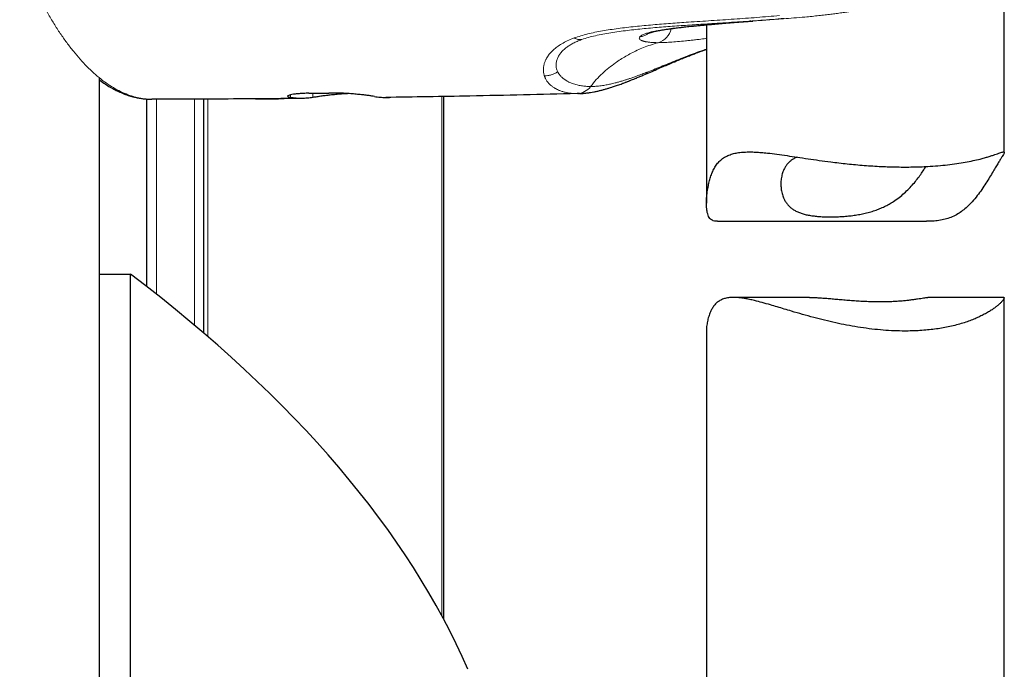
# Model space of a CAD drawing. Header units: millimetres. Extents: x 8 to 1010, y 12 to 2700.
# Tile 36 of 68: x 570 to 620, y 1511 to 1543. Entities that reach past the tile are written whole.
import ezdxf

# ---------------------------------------------------------------- set-up
doc = ezdxf.new("R2010")
doc.units = ezdxf.units.MM

msp = doc.modelspace()

# ---------------------------------------------------------------- linework, layer by layer
at = {"color": 7, "linetype": 'Continuous', "lineweight": 30}
for p, q in [((619.878, 1536.582), (619.878, 1558.8)), ((604.878, 1543.011), (604.878, 1534.038)), ((607.122, 1543.193), (607.209, 1543.2)), ((574.306, 1420.608), (574.306, 1540.324)), ((576.691, 1529.831), (576.691, 1539.275)), ((576.906, 1539.266), (576.948, 1539.264)), ((579.568, 1527.482), (579.568, 1539.271)), ((584.852, 1539.565), (585.865, 1539.577)), ((588.727, 1539.352), (588.772, 1539.354)), ((588.772, 1539.354), (588.915, 1539.356)), ((591.647, 1513.087), (591.647, 1539.402)), ((598.483, 1539.553), (598.36, 1539.546)), ((598.396, 1539.552), (598.442, 1539.553)), ((605.444, 1533.118), (615.968, 1533.118)), ((574.306, 1530.465), (575.866, 1530.465)), ((575.866, 1419.373), (575.866, 1530.465)), ((610.074, 1529.285), (606.246, 1529.285)), ((619.857, 1529.285), (616.03, 1529.285)), ((619.878, 1500.923), (619.878, 1529.263)), ((604.878, 1527.59), (604.878, 1500.923))]:
    msp.add_line(p, q, dxfattribs=at)
at = {"color": 8, "linetype": 'Continuous', "lineweight": 0}
for p, q in [((607.157, 1543.197), (607.065, 1543.19)), ((598.224, 1542.348), (598.096, 1542.3)), ((598.589, 1542.265), (598.607, 1542.271)), ((601.518, 1542.405), (601.516, 1542.403)), ((601.547, 1542.435), (601.518, 1542.405)), ((596.712, 1540.45), (596.725, 1540.414)), ((597.401, 1540.62), (597.387, 1540.646)), ((597.411, 1540.603), (597.401, 1540.62)), ((601.872, 1540.62), (601.827, 1540.603)), ((601.939, 1540.646), (601.872, 1540.62)), ((577.177, 1529.45), (577.177, 1539.265)), ((579.095, 1527.884), (579.095, 1539.269)), ((579.762, 1527.315), (579.762, 1539.271)), ((583.927, 1539.482), (583.927, 1539.353)), ((585.061, 1539.353), (585.061, 1539.567)), ((591.554, 1513.26), (591.554, 1539.4))]:
    msp.add_line(p, q, dxfattribs=at)
for centre, radius, start, end in [((602.161, 1543.033), 0.965, 287.1998, 346.9314), ((598.328, 1540.441), 0.895, 272.0927, 323.3571)]:
    msp.add_arc(centre, radius, start, end, dxfattribs=at)
at = {"color": 7, "linetype": 'Continuous', "lineweight": 30}
msp.add_ellipse((393.538, 1499.5), major_axis=(201.689, 0), ratio=0.359119, start_param=0.153382, end_param=0.441746, dxfattribs=at)
at = {"color": 8, "linetype": 'Continuous', "lineweight": 0}
for points, knots in [([(573.333, 1541.28), (573.219, 1541.411), (572.992, 1541.673), (572.66, 1542.107), (572.333, 1542.57), (572.015, 1543.066), (571.704, 1543.593), (571.402, 1544.151), (571.108, 1544.74), (570.825, 1545.36), (570.551, 1546.008), (570.378, 1546.465), (570.291, 1546.694)], [0, 0, 0, 0, 0.100108, 0.200172, 0.300188, 0.400158, 0.500089, 0.599997, 0.699905, 0.799845, 0.89986, 1, 1, 1, 1]), ([(608.564, 1543.478), (608.185, 1543.445), (607.426, 1543.378), (606.276, 1543.297), (605.123, 1543.221), (604.054, 1543.15), (603.071, 1543.081), (602.176, 1543.011), (601.292, 1542.93), (600.718, 1542.859), (600.431, 1542.824)], [0, 0, 0, 0, 0.139962, 0.279888, 0.419829, 0.559803, 0.669823, 0.779874, 0.889916, 1, 1, 1, 1]), ([(600.902, 1542.728), (601.181, 1542.759), (601.743, 1542.822), (602.61, 1542.896), (603.49, 1542.961), (604.377, 1543.021), (605.363, 1543.084), (606.444, 1543.154), (607.62, 1543.236), (608.398, 1543.302), (608.788, 1543.335)], [0, 0, 0, 0, 0.110207, 0.221248, 0.332831, 0.444661, 0.556721, 0.703885, 0.851605, 1, 1, 1, 1]), ([(612.331, 1543.712), (612.275, 1543.703), (612.149, 1543.682), (611.94, 1543.65), (611.688, 1543.613), (611.418, 1543.577), (611.136, 1543.541), (610.846, 1543.506), (610.532, 1543.471), (610.193, 1543.436), (609.77, 1543.395), (609.287, 1543.354), (608.771, 1543.313), (608.302, 1543.279), (607.88, 1543.249), (607.502, 1543.222), (607.268, 1543.205), (607.157, 1543.197)], [0, 0, 0, 0, 0.031287, 0.070458, 0.117464, 0.172247, 0.221635, 0.275927, 0.335088, 0.399081, 0.467866, 0.576035, 0.67627, 0.768686, 0.853386, 0.930464, 1, 1, 1, 1]), ([(600.431, 1542.824), (600.298, 1542.806), (600.03, 1542.769), (599.639, 1542.706), (599.26, 1542.634), (598.895, 1542.551), (598.545, 1542.458), (598.331, 1542.385), (598.224, 1542.348)], [0, 0, 0, 0, 0.166241, 0.332414, 0.498544, 0.664848, 0.831766, 1, 1, 1, 1]), ([(603.246, 1542.84), (603.175, 1542.831), (603.039, 1542.813), (602.856, 1542.787), (602.698, 1542.763), (602.562, 1542.74), (602.448, 1542.72), (602.354, 1542.702), (602.277, 1542.686), (602.225, 1542.676), (602.193, 1542.669), (602.177, 1542.665), (602.163, 1542.662), (602.149, 1542.659), (602.136, 1542.656), (602.124, 1542.653), (602.113, 1542.65), (602.034, 1542.632), (601.902, 1542.597), (601.745, 1542.544), (601.622, 1542.49), (601.572, 1542.453), (601.547, 1542.435)], [0, 0, 0, 0, 0.076958, 0.147933, 0.21297, 0.272102, 0.325354, 0.369766, 0.409081, 0.443306, 0.452419, 0.461092, 0.469323, 0.477112, 0.48446, 0.491367, 0.497832, 0.503856, 0.62791, 0.751991, 0.876042, 1, 1, 1, 1]), ([(605.213, 1543.042), (605.068, 1543.029), (604.786, 1543.005), (604.402, 1542.968), (604.057, 1542.934), (603.753, 1542.901), (603.484, 1542.87), (603.323, 1542.85), (603.246, 1542.84)], [0, 0, 0, 0, 0.194807, 0.378417, 0.550765, 0.711814, 0.861555, 1, 1, 1, 1]), ([(607.065, 1543.19), (607.002, 1543.185), (606.865, 1543.175), (606.648, 1543.158), (606.404, 1543.139), (606.135, 1543.118), (605.844, 1543.095), (605.531, 1543.069), (605.322, 1543.051), (605.213, 1543.042)], [0, 0, 0, 0, 0.0962, 0.20793, 0.335207, 0.478049, 0.636465, 0.810455, 1, 1, 1, 1]), ([(598.096, 1542.3), (597.993, 1542.256), (597.788, 1542.169), (597.528, 1542.021), (597.301, 1541.864), (597.112, 1541.698), (596.956, 1541.527), (596.882, 1541.412), (596.845, 1541.354)], [0, 0, 0, 0, 0.164364, 0.329264, 0.495147, 0.662237, 0.830565, 1, 1, 1, 1]), ([(597.433, 1541.437), (597.465, 1541.487), (597.528, 1541.587), (597.665, 1541.736), (597.821, 1541.869), (597.99, 1541.986), (598.166, 1542.085), (598.363, 1542.18), (598.514, 1542.236), (598.589, 1542.265)], [0, 0, 0, 0, 0.168895, 0.336369, 0.502586, 0.626705, 0.750678, 0.874931, 1, 1, 1, 1]), ([(598.589, 1542.265), (598.56, 1542.263), (598.5, 1542.26), (598.408, 1542.275), (598.315, 1542.303), (598.254, 1542.333), (598.224, 1542.348)], [0, 0, 0, 0, 0.249041, 0.500003, 0.750962, 1, 1, 1, 1]), ([(598.607, 1542.271), (598.713, 1542.306), (598.927, 1542.376), (599.285, 1542.465), (599.663, 1542.544), (600.062, 1542.613), (600.476, 1542.674), (600.759, 1542.71), (600.902, 1542.728)], [0, 0, 0, 0, 0.163911, 0.328422, 0.494169, 0.661415, 0.83012, 1, 1, 1, 1]), ([(601.516, 1542.403), (601.506, 1542.382), (601.484, 1542.34), (601.513, 1542.285), (601.559, 1542.25), (601.591, 1542.232), (601.6, 1542.228), (601.608, 1542.224), (601.617, 1542.22), (601.627, 1542.216), (601.637, 1542.212), (601.647, 1542.208), (601.66, 1542.203), (601.679, 1542.196), (601.708, 1542.187), (601.743, 1542.178), (601.779, 1542.169), (601.816, 1542.161), (601.86, 1542.153), (601.91, 1542.145), (601.981, 1542.135), (602.07, 1542.126), (602.175, 1542.118), (602.273, 1542.114), (602.362, 1542.111), (602.42, 1542.111), (602.446, 1542.111)], [0, 0, 0, 0, 0.1344273, 0.2693949, 0.3885675, 0.400291, 0.4120175, 0.4237467, 0.4354786, 0.4472133, 0.4589505, 0.4706903, 0.4824325, 0.5033068, 0.5328154, 0.5709679, 0.5980126, 0.6281742, 0.6614538, 0.6978517, 0.7373673, 0.8049155, 0.8649576, 0.917486, 0.9624992, 1, 1, 1, 1]), ([(601.969, 1542.591), (601.928, 1542.563), (601.84, 1542.5), (601.685, 1542.435), (601.572, 1542.413), (601.516, 1542.403)], [0, 0, 0, 0, 0.300025, 0.658645, 1, 1, 1, 1]), ([(604.878, 1542.32), (604.87, 1542.319), (604.745, 1542.305), (604.586, 1542.286), (604.397, 1542.264), (604.276, 1542.251), (604.159, 1542.238), (604.045, 1542.225), (603.934, 1542.213), (603.719, 1542.191), (603.416, 1542.161), (603.052, 1542.133), (602.726, 1542.115), (602.539, 1542.112), (602.446, 1542.111)], [0, 0, 0, 0, 0.008118, 0.118248, 0.160759, 0.202874, 0.244611, 0.285987, 0.327019, 0.367722, 0.529667, 0.688575, 0.845148, 1, 1, 1, 1]), ([(602.446, 1542.111), (602.317, 1542.073), (602.069, 1541.999), (601.717, 1541.869), (601.394, 1541.732), (601.095, 1541.586), (600.815, 1541.431), (600.549, 1541.268), (600.261, 1541.075), (599.953, 1540.844), (599.631, 1540.564), (599.325, 1540.254), (599.14, 1540.024), (599.046, 1539.907)], [0, 0, 0, 0, 0.099689, 0.191644, 0.277364, 0.358324, 0.435954, 0.511618, 0.586316, 0.688231, 0.790258, 0.893694, 1, 1, 1, 1]), ([(604.878, 1541.787), (604.828, 1541.77), (604.634, 1541.705), (604.311, 1541.587), (604.048, 1541.487), (603.916, 1541.437)], [0, 0, 0, 0, 0.148526, 0.572465, 1, 1, 1, 1]), ([(576.948, 1539.264), (576.823, 1539.268), (576.574, 1539.277), (576.202, 1539.345), (575.832, 1539.452), (575.463, 1539.601), (575.098, 1539.788), (574.736, 1540.014), (574.378, 1540.277), (574.025, 1540.576), (573.675, 1540.907), (573.447, 1541.156), (573.333, 1541.28)], [0, 0, 0, 0, 0.100303, 0.200424, 0.30043, 0.400373, 0.500291, 0.60021, 0.700143, 0.800093, 0.900051, 1, 1, 1, 1]), ([(596.845, 1541.354), (596.836, 1541.339), (596.818, 1541.307), (596.791, 1541.255), (596.763, 1541.196), (596.736, 1541.13), (596.711, 1541.056), (596.69, 1540.977), (596.675, 1540.895), (596.665, 1540.803), (596.664, 1540.706), (596.674, 1540.609), (596.69, 1540.525), (596.705, 1540.474), (596.712, 1540.45)], [0, 0, 0, 0, 0.045795, 0.099386, 0.160797, 0.230055, 0.307187, 0.39222, 0.485171, 0.572287, 0.697279, 0.810277, 0.911198, 1, 1, 1, 1]), ([(597.387, 1540.646), (597.366, 1540.692), (597.325, 1540.785), (597.301, 1540.938), (597.308, 1541.099), (597.347, 1541.266), (597.405, 1541.38), (597.433, 1541.437)], [0, 0, 0, 0, 0.201239, 0.402443, 0.602967, 0.80228, 1, 1, 1, 1]), ([(603.916, 1541.437), (603.77, 1541.38), (603.477, 1541.266), (603.063, 1541.099), (602.667, 1540.938), (602.291, 1540.785), (602.056, 1540.692), (601.939, 1540.646)], [0, 0, 0, 0, 0.19772, 0.397033, 0.597557, 0.798761, 1, 1, 1, 1]), ([(597.387, 1540.646), (597.337, 1540.613), (597.237, 1540.548), (597.068, 1540.485), (596.891, 1540.448), (596.772, 1540.449), (596.712, 1540.45)], [0, 0, 0, 0, 0.247941, 0.499943, 0.751976, 1, 1, 1, 1]), ([(596.725, 1540.414), (596.73, 1540.401), (596.741, 1540.372), (596.763, 1540.325), (596.791, 1540.271), (596.827, 1540.21), (596.873, 1540.145), (596.929, 1540.077), (596.995, 1540.008), (597.064, 1539.946), (597.134, 1539.892), (597.184, 1539.859), (597.218, 1539.837), (597.234, 1539.827), (597.251, 1539.817), (597.268, 1539.807), (597.286, 1539.797), (597.304, 1539.787), (597.352, 1539.762), (597.438, 1539.721), (597.572, 1539.668), (597.73, 1539.62), (597.914, 1539.581), (598.124, 1539.552), (598.28, 1539.548), (598.36, 1539.546)], [0, 0, 0, 0, 0.023849, 0.053492, 0.088939, 0.130201, 0.17729, 0.226508, 0.280817, 0.340218, 0.382209, 0.426409, 0.436635, 0.446971, 0.457418, 0.467976, 0.478644, 0.489422, 0.500311, 0.563923, 0.635571, 0.715168, 0.80258, 0.897614, 1, 1, 1, 1]), ([(599.046, 1539.907), (599.025, 1539.907), (598.977, 1539.907), (598.898, 1539.91), (598.805, 1539.915), (598.699, 1539.924), (598.583, 1539.939), (598.47, 1539.958), (598.356, 1539.983), (598.246, 1540.013), (598.14, 1540.048), (598.043, 1540.085), (597.964, 1540.121), (597.899, 1540.154), (597.845, 1540.184), (597.792, 1540.216), (597.74, 1540.252), (597.684, 1540.293), (597.627, 1540.341), (597.569, 1540.395), (597.519, 1540.449), (597.479, 1540.499), (597.449, 1540.541), (597.427, 1540.575), (597.416, 1540.594), (597.411, 1540.603)], [0, 0, 0, 0, 0.028412, 0.063896, 0.106506, 0.156294, 0.213305, 0.272091, 0.323107, 0.387906, 0.446446, 0.498675, 0.554823, 0.588549, 0.623397, 0.659359, 0.696427, 0.734589, 0.783302, 0.83351, 0.8816, 0.922254, 0.955513, 0.981418, 1, 1, 1, 1]), ([(601.827, 1540.603), (601.803, 1540.593), (601.742, 1540.57), (601.637, 1540.53), (601.501, 1540.479), (601.375, 1540.433), (601.264, 1540.393), (601.177, 1540.362), (601.087, 1540.331), (601.004, 1540.303), (600.931, 1540.278), (600.866, 1540.257), (600.761, 1540.223), (600.619, 1540.179), (600.448, 1540.13), (600.292, 1540.087), (600.159, 1540.054), (600.043, 1540.027), (599.936, 1540.005), (599.824, 1539.983), (599.704, 1539.962), (599.578, 1539.943), (599.447, 1539.928), (599.323, 1539.917), (599.212, 1539.91), (599.122, 1539.907), (599.069, 1539.907), (599.046, 1539.907)], [0, 0, 0, 0, 0.021627, 0.052673, 0.093187, 0.143229, 0.168813, 0.196336, 0.225802, 0.254886, 0.276554, 0.297881, 0.318866, 0.382215, 0.442151, 0.498631, 0.55068, 0.588788, 0.629691, 0.67337, 0.7198, 0.772053, 0.826172, 0.882152, 0.929739, 0.968999, 1, 1, 1, 1]), ([(601.733, 1540.491), (601.771, 1540.51), (601.848, 1540.548), (601.908, 1540.613), (601.939, 1540.646)], [0, 0, 0, 0, 0.498195, 1, 1, 1, 1])]:
    msp.add_open_spline(points, degree=3, knots=knots, dxfattribs=at)
at = {"color": 7, "linetype": 'Continuous', "lineweight": 30}
for points, knots in [([(601.956, 1542.587), (601.956, 1542.587), (601.955, 1542.586), (601.965, 1542.59), (601.978, 1542.595), (601.996, 1542.601), (602.016, 1542.608), (602.041, 1542.616), (602.071, 1542.625), (602.121, 1542.639), (602.195, 1542.659), (602.297, 1542.682), (602.409, 1542.705), (602.528, 1542.728), (602.655, 1542.75), (602.795, 1542.773), (602.935, 1542.794), (603.067, 1542.813), (603.189, 1542.829), (603.311, 1542.846), (603.427, 1542.86), (603.544, 1542.875), (603.663, 1542.889), (603.786, 1542.903), (603.924, 1542.918), (604.088, 1542.935), (604.281, 1542.955), (604.507, 1542.977), (604.767, 1543.001), (605.063, 1543.028), (605.396, 1543.057), (605.767, 1543.088), (606.178, 1543.121), (606.625, 1543.156), (606.943, 1543.18), (607.104, 1543.192)], [0, 0, 0, 0, 0.007982, 0.027838, 0.048198, 0.06554, 0.07993, 0.094678, 0.111536, 0.130508, 0.16784, 0.206111, 0.242572, 0.277218, 0.310668, 0.344775, 0.379667, 0.406177, 0.42915, 0.449642, 0.470283, 0.491199, 0.512021, 0.53314, 0.556539, 0.583691, 0.6152, 0.650613, 0.68993, 0.733151, 0.780267, 0.830322, 0.884105, 0.941592, 1, 1, 1, 1]), ([(607.123, 1543.194), (607.121, 1543.193), (607.103, 1543.187), (607.083, 1543.188), (607.065, 1543.19)], [0, 0, 0, 0, 0.054225, 1, 1, 1, 1]), ([(601.732, 1540.49), (601.841, 1540.537), (602.052, 1540.627), (602.374, 1540.767), (602.685, 1540.902), (602.985, 1541.03), (603.268, 1541.15), (603.535, 1541.261), (603.782, 1541.362), (604.011, 1541.453), (604.228, 1541.537), (604.426, 1541.613), (604.603, 1541.678), (604.745, 1541.73), (604.833, 1541.761), (604.874, 1541.775), (604.878, 1541.777)], [0, 0, 0, 0, 0.121629, 0.235816, 0.342412, 0.441354, 0.532647, 0.614916, 0.689935, 0.757792, 0.818558, 0.878265, 0.927699, 0.966983, 0.996211, 1, 1, 1, 1]), ([(598.483, 1539.549), (598.524, 1539.551), (598.603, 1539.554), (598.713, 1539.564), (598.806, 1539.573), (598.878, 1539.582), (598.935, 1539.59), (598.989, 1539.598), (599.076, 1539.612), (599.205, 1539.634), (599.368, 1539.668), (599.532, 1539.706), (599.692, 1539.747), (599.849, 1539.791), (599.987, 1539.832), (600.105, 1539.869), (600.205, 1539.902), (600.305, 1539.935), (600.408, 1539.97), (600.519, 1540.009), (600.643, 1540.054), (600.753, 1540.095), (600.841, 1540.129), (600.899, 1540.151), (600.951, 1540.171), (600.999, 1540.19), (601.051, 1540.21), (601.123, 1540.239), (601.226, 1540.28), (601.365, 1540.336), (601.536, 1540.407), (601.664, 1540.461), (601.733, 1540.49)], [0, 0, 0, 0, 0.0392773, 0.0764592, 0.1068843, 0.1305425, 0.1492186, 0.1678251, 0.1866465, 0.2395647, 0.2952796, 0.3476871, 0.400118, 0.4511666, 0.4992313, 0.5315676, 0.5624048, 0.5929385, 0.6233212, 0.6566232, 0.6941038, 0.7347479, 0.7536926, 0.7706235, 0.7855457, 0.7984637, 0.8113812, 0.8300684, 0.8599404, 0.8982608, 0.9449713, 1, 1, 1, 1]), ([(574.306, 1540.232), (574.312, 1540.227), (574.407, 1540.154), (574.587, 1540.034), (574.805, 1539.898), (574.973, 1539.803), (575.093, 1539.74), (575.211, 1539.681), (575.335, 1539.624), (575.471, 1539.566), (575.613, 1539.51), (575.731, 1539.469), (575.819, 1539.441), (575.877, 1539.423), (575.934, 1539.407), (575.99, 1539.392), (576.051, 1539.376), (576.122, 1539.359), (576.21, 1539.34), (576.315, 1539.32), (576.44, 1539.3), (576.581, 1539.283), (576.738, 1539.27), (576.848, 1539.267), (576.906, 1539.266)], [0, 0, 0, 0, 0.0075633, 0.1148213, 0.2148055, 0.2652385, 0.3114913, 0.3547339, 0.4016495, 0.4533006, 0.509221, 0.5632394, 0.5858007, 0.607624, 0.628709, 0.6490556, 0.6705401, 0.6971871, 0.7291362, 0.7704111, 0.8181191, 0.8722735, 0.9328925, 1, 1, 1, 1]), ([(584.494, 1539.302), (583.085, 1539.29), (580.57, 1539.27), (578.055, 1539.266), (576.948, 1539.264)], [0, 0, 0, 0, 0.560011, 1, 1, 1, 1]), ([(582.173, 1539.286), (582.464, 1539.286), (582.944, 1539.287), (583.425, 1539.293), (583.614, 1539.296)], [0, 0, 0, 0, 0.605403, 1, 1, 1, 1]), ([(584.852, 1539.565), (584.764, 1539.563), (584.588, 1539.559), (584.355, 1539.545), (584.155, 1539.525), (583.993, 1539.5), (583.875, 1539.472), (583.802, 1539.442), (583.779, 1539.412), (583.803, 1539.387), (583.855, 1539.367), (583.903, 1539.358), (583.927, 1539.353)], [0, 0, 0, 0, 0.106386, 0.212776, 0.319126, 0.425482, 0.532573, 0.639666, 0.747653, 0.855637, 0.927819, 1, 1, 1, 1]), ([(584.494, 1539.302), (584.399, 1539.304), (584.21, 1539.308), (584.021, 1539.338), (583.927, 1539.353)], [0, 0, 0, 0, 0.499692, 1, 1, 1, 1]), ([(585.061, 1539.353), (584.967, 1539.338), (584.778, 1539.308), (584.589, 1539.304), (584.494, 1539.302)], [0, 0, 0, 0, 0.499696, 1, 1, 1, 1]), ([(586.851, 1539.547), (586.83, 1539.546), (586.713, 1539.541), (586.495, 1539.525), (586.207, 1539.5), (585.93, 1539.472), (585.674, 1539.442), (585.445, 1539.412), (585.272, 1539.387), (585.145, 1539.367), (585.089, 1539.358), (585.061, 1539.353)], [0, 0, 0, 0, 0.028066, 0.15937, 0.29068, 0.422898, 0.555119, 0.688443, 0.821765, 0.910883, 1, 1, 1, 1]), ([(588.16, 1539.404), (588.117, 1539.411), (588.03, 1539.425), (587.847, 1539.451), (587.63, 1539.478), (587.381, 1539.504), (587.108, 1539.529), (586.819, 1539.55), (586.522, 1539.566), (586.262, 1539.575), (586.042, 1539.578), (585.924, 1539.577), (585.865, 1539.577)], [0, 0, 0, 0, 0.107767, 0.215536, 0.32329, 0.431043, 0.539014, 0.646981, 0.754503, 0.86202, 0.93101, 1, 1, 1, 1]), ([(588.16, 1539.404), (588.255, 1539.389), (588.444, 1539.359), (588.633, 1539.355), (588.727, 1539.352)], [0, 0, 0, 0, 0.501834, 1, 1, 1, 1]), ([(598.36, 1539.546), (596.562, 1539.503), (593.351, 1539.425), (590.14, 1539.375), (588.727, 1539.352)], [0, 0, 0, 0, 0.5600047, 1, 1, 1, 1]), ([(605.444, 1533.121), (605.406, 1533.121), (605.326, 1533.121), (605.224, 1533.146), (605.129, 1533.192), (605.051, 1533.263), (604.987, 1533.361), (604.94, 1533.486), (604.906, 1533.631), (604.886, 1533.797), (604.875, 1534.011), (604.882, 1534.279), (604.915, 1534.598), (604.967, 1534.897), (605.031, 1535.169), (605.105, 1535.409), (605.195, 1535.637), (605.306, 1535.851), (605.439, 1536.043), (605.601, 1536.21), (605.79, 1536.347), (606.004, 1536.454), (606.24, 1536.53), (606.497, 1536.58), (606.777, 1536.607), (607.065, 1536.613), (607.356, 1536.604), (607.644, 1536.584), (607.999, 1536.55), (608.427, 1536.497), (608.932, 1536.426), (609.455, 1536.348), (609.998, 1536.267), (610.559, 1536.187), (611.081, 1536.117), (611.553, 1536.06), (611.972, 1536.013), (612.397, 1535.971), (612.826, 1535.934), (613.259, 1535.903), (613.681, 1535.88), (614.09, 1535.863), (614.486, 1535.853), (614.879, 1535.85), (615.269, 1535.853), (615.653, 1535.863), (616.079, 1535.882), (616.54, 1535.914), (617.029, 1535.962), (617.491, 1536.023), (617.921, 1536.094), (618.314, 1536.172), (618.629, 1536.246), (618.879, 1536.313), (619.077, 1536.37), (619.254, 1536.425), (619.411, 1536.478), (619.546, 1536.524), (619.661, 1536.564), (619.753, 1536.594), (619.821, 1536.611), (619.864, 1536.612), (619.882, 1536.594), (619.875, 1536.554), (619.842, 1536.487), (619.785, 1536.391), (619.706, 1536.266), (619.607, 1536.109), (619.489, 1535.919), (619.349, 1535.685), (619.189, 1535.414), (619.006, 1535.112), (618.805, 1534.8), (618.584, 1534.486), (618.338, 1534.178), (618.09, 1533.914), (617.843, 1533.697), (617.601, 1533.522), (617.335, 1533.374), (617.049, 1533.26), (616.746, 1533.182), (616.426, 1533.136), (616.166, 1533.117), (616.009, 1533.12), (615.968, 1533.12)], [0, 0, 0, 0, 0.008153, 0.017371, 0.026588, 0.036064, 0.04554, 0.054763, 0.063988, 0.073413, 0.082841, 0.097457, 0.112091, 0.126719, 0.13792, 0.149135, 0.160337, 0.17152, 0.183292, 0.195064, 0.207228, 0.219394, 0.231159, 0.242926, 0.254998, 0.267072, 0.27752, 0.287978, 0.298428, 0.314549, 0.330672, 0.346622, 0.362572, 0.378906, 0.39524, 0.406844, 0.418457, 0.430061, 0.442023, 0.453997, 0.465959, 0.477193, 0.488435, 0.499668, 0.511244, 0.52283, 0.534407, 0.550877, 0.567347, 0.584277, 0.601207, 0.618027, 0.634847, 0.646363, 0.657887, 0.669402, 0.681002, 0.692611, 0.70421, 0.716208, 0.728218, 0.740213, 0.752087, 0.76396, 0.776152, 0.788342, 0.800234, 0.812126, 0.824419, 0.836714, 0.850712, 0.864729, 0.87874, 0.893027, 0.90732, 0.921594, 0.932105, 0.942613, 0.953439, 0.964261, 0.974798, 0.985337, 0.996221, 1, 1, 1, 1]), ([(609.443, 1536.35), (609.432, 1536.346), (609.357, 1536.317), (609.243, 1536.251), (609.102, 1536.152), (608.984, 1536.041), (608.884, 1535.916), (608.788, 1535.757), (608.708, 1535.56), (608.651, 1535.325), (608.625, 1535.08), (608.63, 1534.83), (608.666, 1534.583), (608.73, 1534.369), (608.811, 1534.191), (608.9, 1534.047), (609.006, 1533.916), (609.129, 1533.8), (609.268, 1533.699), (609.428, 1533.61), (609.606, 1533.536), (609.8, 1533.476), (610.009, 1533.428), (610.235, 1533.392), (610.496, 1533.363), (610.791, 1533.345), (611.013, 1533.342), (611.125, 1533.341)], [0, 0, 0, 0, 0.006606, 0.045425, 0.080722, 0.116021, 0.152256, 0.188494, 0.240578, 0.292682, 0.346181, 0.399681, 0.45419, 0.508686, 0.546314, 0.583985, 0.621595, 0.657059, 0.69252, 0.728992, 0.765464, 0.800943, 0.836424, 0.872944, 0.909464, 0.954495, 1, 1, 1, 1]), ([(611.125, 1533.341), (611.215, 1533.342), (611.394, 1533.343), (611.674, 1533.356), (611.959, 1533.377), (612.246, 1533.409), (612.53, 1533.452), (612.811, 1533.507), (613.09, 1533.576), (613.358, 1533.659), (613.611, 1533.754), (613.851, 1533.861), (614.08, 1533.982), (614.328, 1534.132), (614.584, 1534.315), (614.846, 1534.533), (615.085, 1534.764), (615.303, 1535.003), (615.5, 1535.244), (615.676, 1535.483), (615.822, 1535.699), (615.896, 1535.822), (615.929, 1535.877)], [0, 0, 0, 0, 0.042961, 0.085921, 0.130083, 0.174243, 0.217222, 0.260199, 0.304507, 0.348816, 0.390485, 0.432156, 0.474886, 0.517621, 0.577382, 0.637161, 0.69858, 0.760007, 0.822312, 0.884609, 0.948681, 1, 1, 1, 1]), ([(619.857, 1529.281), (619.863, 1529.282), (619.881, 1529.285), (619.88, 1529.256), (619.853, 1529.198), (619.79, 1529.114), (619.699, 1529.016), (619.586, 1528.913), (619.458, 1528.808), (619.306, 1528.697), (619.131, 1528.583), (618.932, 1528.467), (618.712, 1528.353), (618.474, 1528.243), (618.217, 1528.138), (617.937, 1528.038), (617.635, 1527.944), (617.31, 1527.859), (616.975, 1527.786), (616.633, 1527.724), (616.285, 1527.675), (615.92, 1527.637), (615.538, 1527.61), (615.141, 1527.595), (614.693, 1527.593), (614.194, 1527.609), (613.637, 1527.649), (613.07, 1527.71), (612.501, 1527.792), (611.939, 1527.89), (611.383, 1528.005), (610.831, 1528.133), (610.272, 1528.277), (609.716, 1528.431), (609.222, 1528.576), (608.8, 1528.702), (608.445, 1528.809), (608.072, 1528.92), (607.688, 1529.03), (607.338, 1529.121), (607.044, 1529.188), (606.799, 1529.235), (606.557, 1529.269), (606.321, 1529.287), (606.09, 1529.284), (605.877, 1529.255), (605.684, 1529.198), (605.514, 1529.111), (605.366, 1528.996), (605.239, 1528.848), (605.125, 1528.662), (605.029, 1528.444), (604.953, 1528.199), (604.904, 1527.949), (604.879, 1527.742), (604.881, 1527.627), (604.882, 1527.59)], [0, 0, 0, 0, 0.007958, 0.028137, 0.04832, 0.069068, 0.089819, 0.107302, 0.1248, 0.142285, 0.16027, 0.17827, 0.196255, 0.21386, 0.231478, 0.249081, 0.26724, 0.285414, 0.303571, 0.320386, 0.337215, 0.354029, 0.37145, 0.388888, 0.406308, 0.429035, 0.451764, 0.475154, 0.498546, 0.521329, 0.544114, 0.56745, 0.590786, 0.615806, 0.640828, 0.657925, 0.675035, 0.692132, 0.713306, 0.734478, 0.748946, 0.763425, 0.77789, 0.794082, 0.810272, 0.826899, 0.843524, 0.859739, 0.875954, 0.89268, 0.909414, 0.929468, 0.949545, 0.969611, 0.990186, 1, 1, 1, 1]), ([(610.074, 1529.284), (610.099, 1529.284), (610.196, 1529.285), (610.377, 1529.279), (610.618, 1529.266), (610.871, 1529.247), (611.141, 1529.225), (611.424, 1529.2), (611.722, 1529.174), (612.028, 1529.148), (612.34, 1529.124), (612.652, 1529.104), (612.967, 1529.089), (613.28, 1529.079), (613.585, 1529.075), (613.876, 1529.077), (614.155, 1529.084), (614.424, 1529.098), (614.678, 1529.116), (614.914, 1529.138), (615.132, 1529.163), (615.333, 1529.189), (615.516, 1529.216), (615.677, 1529.241), (615.816, 1529.263), (615.93, 1529.278), (616.002, 1529.286), (616.027, 1529.284), (616.03, 1529.284)], [0, 0, 0, 0, 0.01298, 0.049708, 0.086439, 0.124052, 0.161666, 0.201978, 0.242292, 0.2837, 0.325107, 0.366679, 0.408249, 0.451084, 0.493918, 0.534564, 0.575211, 0.617047, 0.658883, 0.699441, 0.74, 0.781681, 0.823362, 0.864882, 0.9064, 0.94918, 0.991956, 1, 1, 1, 1])]:
    msp.add_open_spline(points, degree=3, knots=knots, dxfattribs=at)

doc.saveas('drawing.dxf')
